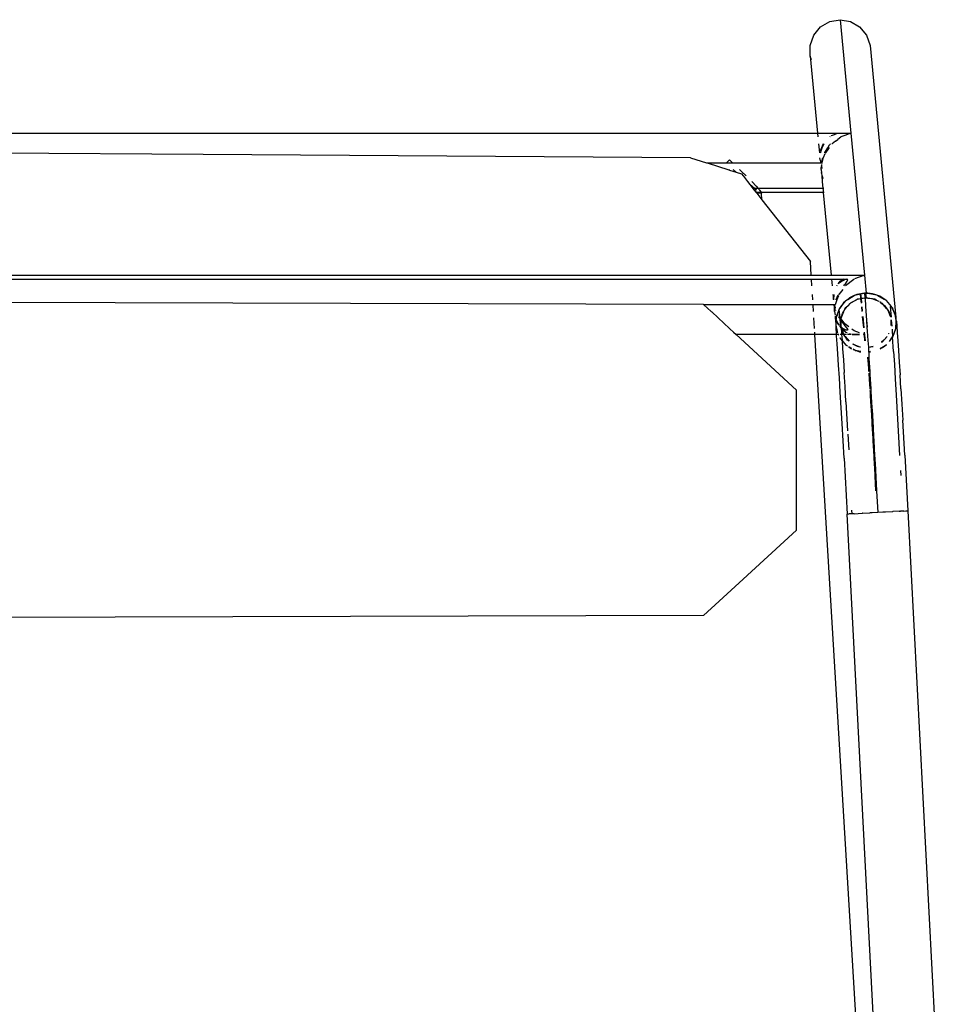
# Model space of a CAD drawing. Header units: millimetres. Extents: x 5678 to 25228, y 1791 to 30190.
# Tile 40 of 63: x 21920 to 22263, y 18573 to 18933. Entities that reach past the tile are written whole.
import ezdxf

# ---------------------------------------------------------------- set-up
doc = ezdxf.new("R2010")
doc.units = ezdxf.units.MM
doc.layers.add('furn', color=34, linetype='Continuous')

# ---------------------------------------------------------------- blocks, each defined once
blk = doc.blocks.new('ff')
for p, q in [((95927.68, 20931.63), (95960.12, 20390.46)), ((95925.62, 20455.96), (95906.47, 20821.35)), ((95929, 20822.53), (95948.15, 20457.15)), ((95995.6, 20489.5), (96001.44, 20494.86)), ((96001.44, 20494.86), (96384.23, 20495.98)), ((95988.16, 20482.65), (95995.6, 20489.5)), ((95966.87, 20463.07), (95988.16, 20482.65)), ((95966.87, 20463.07), (95966.87, 20411.1)), ((95926.3, 20456), (95925.62, 20455.96)), ((95926.73, 20435.25), (95925.62, 20455.96)), ((95927.08, 20456.04), (95926.3, 20456)), ((95927.08, 20456.04), (95928.26, 20456.1)), ((95928.85, 20456.13), (95928.26, 20456.1)), ((95928.85, 20456.13), (95931.17, 20456.25)), ((95931.25, 20456.26), (95931.17, 20456.25)), ((95931.25, 20456.26), (95933.87, 20456.4)), ((95933.87, 20456.4), (95934.93, 20456.45)), ((95934.93, 20456.45), (95936.78, 20456.55)), ((95936.78, 20456.55), (95938.84, 20456.66)), ((95937.21, 20448.47), (95936.78, 20456.55)), ((95938.84, 20456.66), (95939.7, 20456.7)), ((95942.43, 20456.85), (95939.7, 20456.7)), ((95942.43, 20456.85), (95942.52, 20456.85)), ((95945.53, 20457.01), (95942.52, 20456.85)), ((95945.53, 20457.01), (95946.27, 20457.05)), ((95946.27, 20457.05), (95946.59, 20457.06)), ((95946.27, 20457.05), (95946.34, 20455.65)), ((95946.59, 20457.06), (95947.47, 20457.11)), ((95948.15, 20457.15), (95947.47, 20457.11)), ((95949.27, 20436.44), (95948.15, 20457.15)), ((95937.64, 20440.81), (95937.21, 20448.47)), ((95937.42, 20448.48), (95937.72, 20442.89)), ((95937.72, 20442.89), (95937.73, 20442.49)), ((95928.31, 20440.95), (95928.21, 20442.82)), ((95937.64, 20440.46), (95937.64, 20440.81)), ((95938.06, 20433.12), (95937.64, 20440.46)), ((95937.73, 20442.49), (95938.08, 20436.28)), ((95938.08, 20436.28), (95938.1, 20435.68)), ((95938.1, 20435.68), (95938.44, 20429.93)), ((95949.27, 20436.44), (95949.99, 20423.5)), ((95926.73, 20435.25), (95927.46, 20422.32)), ((95929.13, 20426.23), (95928.62, 20435.41)), ((95938.07, 20432.6), (95938.06, 20433.12)), ((95938.48, 20425.66), (95938.07, 20432.6)), ((95947.88, 20427.45), (95947.55, 20433.3)), ((95938.44, 20429.93), (95938.47, 20429.14)), ((95938.47, 20429.14), (95938.79, 20423.91)), ((95929.9, 20412.94), (95929.13, 20426.23)), ((95938.5, 20424.97), (95938.48, 20425.66)), ((95938.88, 20418.49), (95938.5, 20424.97)), ((95948.57, 20415.51), (95947.95, 20426.21)), ((95927.81, 20416.29), (95927.46, 20422.32)), ((95938.79, 20423.91), (95938.82, 20422.95)), ((95938.82, 20422.95), (95939.12, 20418.32)), ((95949.99, 20423.5), (95950.67, 20411.83)), ((95938.91, 20417.64), (95938.88, 20418.49)), ((95939.28, 20411.67), (95938.91, 20417.64)), ((95939.12, 20418.32), (95939.16, 20417.19)), ((95928.14, 20410.64), (95927.81, 20416.29)), ((95939.16, 20417.19), (95939.43, 20413.22)), ((95948.57, 20415.51), (95948.91, 20409.76)), ((95928.14, 20410.64), (95928.46, 20405.42)), ((95930.25, 20406.98), (95929.9, 20412.94)), ((95939.33, 20410.73), (95939.28, 20411.67)), ((95939.31, 20410.68), (95939.33, 20410.73)), ((95939.65, 20405.28), (95939.31, 20410.68)), ((95939.43, 20413.22), (95939.48, 20411.93)), ((95939.48, 20411.93), (95939.54, 20411.35)), ((95939.54, 20411.35), (95939.52, 20411.29)), ((95939.56, 20410.71), (95939.71, 20408.67)), ((95939.58, 20410.71), (95939.71, 20408.67)), ((95950.67, 20411.83), (95950.99, 20406.6)), ((95989.32, 20390.46), (95966.87, 20411.1)), ((95930.59, 20401.54), (95930.25, 20406.98)), ((95939.71, 20408.67), (95939.78, 20407.25)), ((95939.78, 20407.25), (95939.96, 20404.86)), ((95948.91, 20409.76), (95949.23, 20404.53)), ((95950.99, 20406.6), (95951.28, 20401.86)), ((95928.75, 20400.68), (95928.46, 20405.42)), ((95939.72, 20404.2), (95939.65, 20405.28)), ((95939.7, 20404.15), (95939.72, 20404.2)), ((95940.01, 20399.38), (95939.7, 20404.15)), ((95939.96, 20404.86), (95939.94, 20404.8)), ((95939.98, 20404.19), (95940.04, 20403.21)), ((95940.01, 20404.19), (95940.04, 20403.21)), ((95940.04, 20403.21), (95940.2, 20401.48)), ((95949.53, 20399.87), (95949.23, 20404.53)), ((95929.03, 20396.46), (95928.75, 20400.68)), ((95930.89, 20396.71), (95930.59, 20401.54)), ((95940.09, 20398.16), (95940.01, 20399.38)), ((95940.2, 20401.48), (95940.39, 20398.93)), ((95940.2, 20401.48), (95940.27, 20399.84)), ((95940.27, 20399.84), (95940.35, 20398.83)), ((95949.8, 20395.83), (95949.53, 20399.87)), ((95951.28, 20401.86), (95951.56, 20397.64)), ((95929.27, 20392.79), (95929.03, 20396.46)), ((95930.89, 20396.71), (95931.25, 20391.34)), ((95934.29, 20394.76), (95935.81, 20395.62)), ((95934.99, 20395.33), (95934.29, 20394.76)), ((95935.87, 20395.74), (95934.99, 20395.33)), ((95939.44, 20396.82), (95940.14, 20396.94)), ((95940.13, 20397.02), (95939.48, 20396.91)), ((95940.07, 20398.11), (95940.09, 20398.16)), ((95940.13, 20397.02), (95940.07, 20398.11)), ((95940.14, 20396.94), (95940.13, 20397.02)), ((95940.24, 20395.26), (95940.14, 20396.94)), ((95943.48, 20396.88), (95943.07, 20396.91)), ((95943.08, 20396.78), (95944.39, 20396.56)), ((95944.39, 20396.56), (95943.48, 20396.88)), ((95944.39, 20396.56), (95944.96, 20396.47)), ((95945.42, 20396.2), (95944.39, 20396.56)), ((95944.96, 20396.47), (95945.42, 20396.2)), ((95945.42, 20396.2), (95945.87, 20395.95)), ((95945.86, 20396.05), (95945.42, 20396.2)), ((95946.44, 20395.64), (95947.47, 20395.06)), ((95947.5, 20395.08), (95946.47, 20395.77)), ((95950.01, 20392.75), (95949.8, 20395.83)), ((95951.56, 20397.64), (95951.8, 20393.97)), ((95929.49, 20389.73), (95929.27, 20392.79)), ((95931.74, 20392.04), (95931.25, 20391.34)), ((95931.33, 20391.56), (95931.74, 20392.04)), ((95932.44, 20393.03), (95931.74, 20392.04)), ((95931.74, 20392.04), (95932.45, 20392.86)), ((95934.53, 20392.6), (95933.31, 20391.17)), ((95934.29, 20394.76), (95933.52, 20394.12)), ((95933.52, 20394.12), (95933.85, 20394.5)), ((95933.72, 20391.84), (95934.53, 20392.6)), ((95933.85, 20394.5), (95934.29, 20394.76)), ((95934.53, 20392.6), (95935.32, 20393.33)), ((95935.01, 20393.16), (95934.53, 20392.6)), ((95935.32, 20393.33), (95935.01, 20393.16)), ((95940.25, 20395.2), (95938.51, 20394.89)), ((95938.52, 20394.93), (95940.24, 20395.26)), ((95940.25, 20395.2), (95940.24, 20395.26)), ((95940.41, 20392.63), (95940.25, 20395.2)), ((95940.65, 20389.23), (95940.41, 20392.63)), ((95940.65, 20389.23), (95940.43, 20392.63)), ((95941.34, 20392.77), (95941.64, 20389.64)), ((95941.51, 20392.8), (95941.73, 20390.46)), ((95943.18, 20395.11), (95943.32, 20395.1)), ((95943.89, 20394.88), (95943.19, 20395)), ((95943.32, 20395.1), (95943.89, 20394.88)), ((95944.34, 20394.8), (95943.89, 20394.88)), ((95943.89, 20394.88), (95944.89, 20394.49)), ((95944.89, 20394.49), (95944.34, 20394.8)), ((95946, 20393.87), (95944.89, 20394.49)), ((95944.89, 20394.49), (95945.82, 20394.14)), ((95945.82, 20394.14), (95945.99, 20394.01)), ((95947.43, 20392.92), (95947.94, 20392.52)), ((95948.87, 20391.25), (95947.43, 20392.92)), ((95947.94, 20392.52), (95948.87, 20391.25)), ((95948, 20394.76), (95948.35, 20394.56)), ((95948.45, 20394.44), (95948.35, 20394.56)), ((95948.67, 20394.29), (95948.45, 20394.44)), ((95948.45, 20394.44), (95950.02, 20392.62)), ((95950.01, 20392.75), (95948.67, 20394.29)), ((95950.58, 20392.1), (95950.01, 20392.75)), ((95950.02, 20392.62), (95950.01, 20392.75)), ((95950.03, 20392.47), (95950.02, 20392.62)), ((95950.02, 20392.62), (95950.72, 20391.81)), ((95950.18, 20390.46), (95950.03, 20392.47)), ((95950.72, 20391.81), (95950.58, 20392.1)), ((95950.72, 20391.81), (95950.85, 20391.65)), ((95950.84, 20391.55), (95950.72, 20391.81)), ((95951.8, 20393.97), (95952.02, 20390.91)), ((95929.68, 20387.29), (95929.49, 20389.73)), ((95929.99, 20387.95), (95930.05, 20388.12)), ((95930.05, 20388.12), (95929.99, 20387.38)), ((95930.05, 20388.12), (95931.25, 20391.34)), ((95930.07, 20388.36), (95930.05, 20388.12)), ((95931.07, 20391.08), (95930.07, 20388.36)), ((95931.25, 20391.34), (95931.07, 20391.08)), ((95931.25, 20391.34), (95931.33, 20391.56)), ((95931.42, 20389.03), (95931.25, 20391.34)), ((95931.46, 20388.51), (95931.42, 20389.03)), ((95932.71, 20390.17), (95932.63, 20390.04)), ((95932.63, 20390.04), (95932.63, 20389.98)), ((95932.71, 20390.17), (95932.76, 20390.26)), ((95940.75, 20387.8), (95940.65, 20389.23)), ((95942.04, 20390.45), (95941.73, 20390.46)), ((95941.73, 20390.46), (95941.99, 20390.36)), ((95941.73, 20390.46), (95941.78, 20389.93)), ((95943.48, 20390.44), (95946.22, 20390.46)), ((95946.22, 20390.4), (95943.48, 20390.44)), ((95943.52, 20389.8), (95945.57, 20389.04)), ((95945.57, 20389.04), (95946.35, 20388.46)), ((95947.37, 20390.04), (95946.63, 20390.34)), ((95946.66, 20390.46), (95947.96, 20390.46)), ((95947.85, 20388.69), (95948.09, 20388.9)), ((95948.18, 20388.1), (95947.85, 20388.69)), ((95948.09, 20388.9), (95949.42, 20388.9)), ((95948.09, 20388.9), (95948.78, 20388.74)), ((95948.58, 20389.55), (95948.16, 20389.72)), ((95948.93, 20387.21), (95948.18, 20388.1)), ((95948.41, 20390.46), (95949.41, 20390.46)), ((95949.42, 20388.9), (95948.58, 20389.55)), ((95948.78, 20388.74), (95949.67, 20388.25)), ((95949.3, 20390.75), (95948.87, 20391.25)), ((95948.87, 20391.25), (95949.37, 20390.57)), ((95949.37, 20390.57), (95949.3, 20390.75)), ((95949.41, 20390.46), (95949.37, 20390.57)), ((95949.41, 20390.46), (95949.45, 20390.46)), ((95949.75, 20389.55), (95949.41, 20390.46)), ((95950.23, 20388.28), (95949.42, 20388.9)), ((95949.45, 20390.46), (95950.18, 20390.46)), ((95949.45, 20390.46), (95949.51, 20390.38)), ((95949.51, 20390.38), (95949.81, 20389.55)), ((95949.67, 20388.25), (95950.43, 20387.45)), ((95950.23, 20388.28), (95949.75, 20389.55)), ((95949.81, 20389.55), (95950.23, 20388.28)), ((95950.23, 20389.81), (95950.18, 20390.46)), ((95950.18, 20390.46), (95950.71, 20390.46)), ((95950.26, 20389.55), (95950.23, 20389.81)), ((95950.33, 20388.2), (95950.23, 20388.28)), ((95950.37, 20388.2), (95950.26, 20389.55)), ((95950.37, 20388.2), (95950.33, 20388.2)), ((95950.38, 20388.13), (95950.37, 20388.2)), ((95950.99, 20387.31), (95950.38, 20388.13)), ((95950.4, 20387.89), (95950.38, 20388.13)), ((95951.15, 20390.46), (95951.31, 20390.46)), ((95951.23, 20390.66), (95951.31, 20390.46)), ((95951.41, 20390.46), (95951.25, 20390.71)), ((95951.31, 20390.46), (95951.38, 20390.25)), ((95951.31, 20390.46), (95951.41, 20390.46)), ((95951.4, 20390.39), (95951.41, 20390.46)), ((95951.61, 20390.46), (95952.06, 20390.46)), ((95951.82, 20389.55), (95951.65, 20389.89)), ((95951.68, 20389.46), (95952.01, 20388.57)), ((95951.84, 20389.5), (95951.82, 20389.55)), ((95952.01, 20388.57), (95951.84, 20389.5)), ((95952.01, 20388.57), (95952.15, 20388.2)), ((95952.08, 20388.2), (95952.01, 20388.57)), ((95952.02, 20390.91), (95952.06, 20390.46)), ((95952.06, 20390.46), (95960.12, 20390.46)), ((95952.06, 20390.46), (95952.13, 20389.55)), ((95952.21, 20387.52), (95952.08, 20388.2)), ((95952.13, 20389.55), (95952.21, 20388.47)), ((95952.15, 20388.2), (95952.21, 20388.04)), ((95952.23, 20388.2), (95952.21, 20388.47)), ((95952.21, 20388.04), (95952.23, 20388.2)), ((95952.21, 20388.04), (95952.21, 20387.52)), ((95952.31, 20386.97), (95952.21, 20388.04)), ((95960.12, 20390.46), (95989.32, 20390.46)), ((95960.12, 20390.46), (95960.17, 20389.55)), ((95960.25, 20388.22), (95960.49, 20384.28)), ((95990.31, 20389.55), (95989.32, 20390.46)), ((95991.68, 20388.29), (95990.31, 20389.55)), ((95991.78, 20388.2), (95991.68, 20388.29)), ((95996.03, 20384.28), (95991.78, 20388.2)), ((95929.83, 20385.49), (95929.68, 20387.29)), ((95929.99, 20387.38), (95929.83, 20385.49)), ((95929.83, 20385.49), (95929.99, 20384.65)), ((95929.99, 20387.38), (95929.99, 20387.95)), ((95929.99, 20384.65), (95929.99, 20387.38)), ((95929.99, 20384.12), (95929.99, 20384.65)), ((95929.99, 20384.65), (95930.19, 20383.59)), ((95931.63, 20386.27), (95931.54, 20387.39)), ((95931.77, 20385.05), (95931.63, 20386.27)), ((95931.67, 20386.91), (95931.74, 20387.19)), ((95931.77, 20385.05), (95931.67, 20386.91)), ((95931.73, 20385.03), (95931.77, 20385.05)), ((95931.77, 20387.16), (95931.77, 20385.05)), ((95940.72, 20387.74), (95940.75, 20387.8)), ((95940.93, 20385.09), (95940.72, 20387.74)), ((95940.93, 20385.09), (95940.75, 20387.75)), ((95941.04, 20383.51), (95940.93, 20385.09)), ((95941.01, 20383.51), (95940.93, 20385.09)), ((95941.8, 20387.92), (95942.2, 20383.71)), ((95941.97, 20387.94), (95942.37, 20383.74)), ((95947.45, 20387.65), (95948.97, 20386.52)), ((95949.88, 20386.06), (95948.93, 20387.21)), ((95948.97, 20386.52), (95950.39, 20384.68)), ((95950.43, 20385.21), (95949.88, 20386.06)), ((95950.39, 20384.68), (95950.19, 20383.87)), ((95950.19, 20383.87), (95950.43, 20384.51)), ((95950.43, 20384.84), (95950.39, 20384.68)), ((95950.39, 20384.68), (95950.43, 20384.63)), ((95950.4, 20387.89), (95950.4, 20387.8)), ((95950.4, 20387.8), (95950.43, 20387.73)), ((95950.43, 20387.45), (95950.43, 20387.73)), ((95950.43, 20387.45), (95950.46, 20387.42)), ((95950.43, 20387.29), (95950.46, 20387.42)), ((95950.43, 20387.29), (95950.53, 20385.26)), ((95950.43, 20385.21), (95950.43, 20387.29)), ((95950.5, 20385.11), (95950.43, 20385.21)), ((95950.43, 20384.84), (95950.43, 20385.21)), ((95950.5, 20385.11), (95950.43, 20384.84)), ((95950.43, 20384.63), (95950.77, 20384.19)), ((95950.43, 20384.51), (95950.43, 20384.63)), ((95950.46, 20387.42), (95950.93, 20386.92)), ((95950.46, 20387.42), (95950.71, 20384.78)), ((95950.53, 20385.26), (95950.5, 20385.11)), ((95950.71, 20384.78), (95950.5, 20385.11)), ((95951.29, 20383.88), (95950.71, 20384.78)), ((95950.71, 20384.78), (95950.77, 20384.19)), ((95951.17, 20386.68), (95951.46, 20386.36)), ((95951.65, 20386.41), (95951.27, 20386.93)), ((95951.46, 20386.36), (95951.9, 20385.5)), ((95951.96, 20385.67), (95951.65, 20386.41)), ((95952.21, 20385), (95951.97, 20385.61)), ((95951.99, 20385.32), (95952.19, 20384.94)), ((95952.14, 20384.05), (95952.21, 20384.79)), ((95952.21, 20385), (95952.19, 20384.94)), ((95952.19, 20384.94), (95952.21, 20384.88)), ((95952.21, 20387.52), (95952.21, 20385)), ((95952.31, 20386.97), (95952.21, 20387.52)), ((95952.21, 20385), (95952.35, 20386.52)), ((95952.21, 20384.88), (95952.21, 20384.79)), ((95952.21, 20384.79), (95952.21, 20384.21)), ((95952.36, 20386.67), (95952.31, 20386.97)), ((95952.35, 20386.52), (95952.36, 20386.67)), ((95952.56, 20384.28), (95952.35, 20386.52)), ((95939.59, 20283.06), (95929.99, 20384.12)), ((95930.19, 20383.59), (95929.99, 20384.12)), ((95931.11, 20381.11), (95930.19, 20383.59)), ((95930.19, 20383.59), (95930.36, 20382.66)), ((95930.36, 20382.66), (95931.11, 20381.11)), ((95931.33, 20380.53), (95931.11, 20381.11)), ((95931.11, 20381.11), (95931.48, 20380.35)), ((95932.19, 20380), (95931.81, 20384.03)), ((95932, 20383.82), (95931.94, 20383.89)), ((95932, 20383.82), (95932.83, 20381.59)), ((95932.69, 20381.79), (95932, 20383.82)), ((95932.83, 20381.59), (95932.69, 20381.79)), ((95932.83, 20381.59), (95932.89, 20381.41)), ((95933.33, 20380.91), (95932.83, 20381.59)), ((95932.89, 20381.41), (95933.33, 20380.91)), ((95933.33, 20380.91), (95934.73, 20379.29)), ((95934.25, 20379.65), (95933.33, 20380.91)), ((95941.26, 20379.96), (95941.01, 20383.51)), ((95942.4, 20381.7), (95942.54, 20380.19)), ((95942.54, 20381.92), (95942.7, 20380.21)), ((95947.64, 20379.53), (95948.95, 20381.07)), ((95948.95, 20381.07), (95948.56, 20380.4)), ((95949.5, 20382), (95948.95, 20381.07)), ((95948.95, 20381.07), (95949.3, 20381.48)), ((95949.3, 20381.48), (95949.5, 20382)), ((95949.5, 20382), (95950.19, 20383.87)), ((95949.9, 20382.69), (95949.5, 20382)), ((95950.19, 20383.87), (95949.9, 20382.69)), ((95950.46, 20380.13), (95950.95, 20380.82)), ((95950.77, 20384.19), (95951.2, 20383.63)), ((95950.77, 20384.19), (95951.06, 20381.12)), ((95950.95, 20380.82), (95950.87, 20380.61)), ((95951.06, 20381.12), (95950.95, 20380.82)), ((95950.95, 20380.82), (95951.13, 20381.08)), ((95951.7, 20382.85), (95951.06, 20381.12)), ((95951.13, 20381.08), (95952.12, 20383.8)), ((95951.43, 20383.33), (95951.54, 20383.19)), ((95951.54, 20383.19), (95951.7, 20382.85)), ((95951.75, 20383.16), (95951.58, 20383.43)), ((95951.79, 20383.08), (95951.7, 20382.85)), ((95951.79, 20383.08), (95951.75, 20383.16)), ((95952.03, 20383.74), (95951.79, 20383.08)), ((95952.14, 20384.05), (95952.11, 20383.95)), ((95952.12, 20383.8), (95952.11, 20383.95)), ((95952.21, 20384.21), (95952.14, 20384.05)), ((95952.48, 20381.45), (95952.47, 20381.48)), ((95952.51, 20381.02), (95952.53, 20380.96)), ((95952.62, 20383.65), (95952.56, 20384.28)), ((95952.79, 20381.92), (95952.62, 20383.22)), ((95952.62, 20380.2), (95952.78, 20381.86)), ((95952.83, 20381.37), (95952.67, 20379.55)), ((95952.78, 20381.86), (95952.79, 20381.92)), ((95952.78, 20381.86), (95952.83, 20381.37)), ((95953.02, 20379.43), (95952.83, 20381.37)), ((95960.63, 20381.92), (95960.78, 20379.43)), ((95998.41, 20382.09), (95996.03, 20384.28)), ((95998.61, 20381.92), (95998.41, 20382.09)), ((96001.32, 20379.43), (95998.61, 20381.92)), ((95931.48, 20380.35), (95931.33, 20380.53)), ((95931.74, 20380.05), (95931.48, 20380.35)), ((95931.48, 20380.35), (95931.62, 20380.06)), ((95931.62, 20380.06), (95933.53, 20377.87)), ((95933.73, 20377.74), (95933.52, 20377.99)), ((95933.53, 20377.87), (95933.73, 20377.74)), ((95933.85, 20377.6), (95933.73, 20377.74)), ((95933.73, 20377.74), (95934.36, 20377.32)), ((95934.36, 20377.32), (95933.85, 20377.6)), ((95934.73, 20379.29), (95934.25, 20379.65)), ((95936.78, 20375.96), (95934.36, 20377.32)), ((95934.36, 20377.32), (95935.95, 20376.25)), ((95934.73, 20379.29), (95935.01, 20378.96)), ((95935.57, 20378.64), (95934.73, 20379.29)), ((95935.01, 20378.96), (95935.57, 20378.64)), ((95935.57, 20378.64), (95935.96, 20378.42)), ((95935.91, 20378.38), (95935.57, 20378.64)), ((95936.38, 20378.03), (95936.26, 20378.12)), ((95937.3, 20377.67), (95936.38, 20378.03)), ((95936.87, 20377.91), (95937.3, 20377.67)), ((95937.3, 20377.67), (95937.86, 20377.36)), ((95938.31, 20377.28), (95937.3, 20377.67)), ((95937.86, 20377.36), (95938.31, 20377.28)), ((95938.31, 20377.28), (95940.43, 20376.93)), ((95938.88, 20377.06), (95938.31, 20377.28)), ((95940.43, 20376.93), (95938.88, 20377.06)), ((95941.48, 20377.14), (95941.26, 20379.96)), ((95941.3, 20379.97), (95941.3, 20380.03)), ((95941.5, 20376.89), (95941.48, 20377.14)), ((95941.56, 20376.9), (95941.53, 20377.21)), ((95941.56, 20376.9), (95942.83, 20377.12)), ((95942.83, 20377.07), (95941.57, 20376.83)), ((95942.69, 20378.64), (95942.83, 20377.12)), ((95942.83, 20377.12), (95943, 20377.15)), ((95942.83, 20377.12), (95942.83, 20377.07)), ((95943, 20377.11), (95942.83, 20377.07)), ((95942.83, 20377.07), (95943, 20375.38)), ((95942.84, 20378.83), (95943, 20377.15)), ((95944.21, 20377.34), (95943, 20377.11)), ((95943, 20377.15), (95944.21, 20377.34)), ((95943, 20377.15), (95943, 20377.11)), ((95943, 20377.11), (95943.16, 20375.41)), ((95944.21, 20377.34), (95944.28, 20377.38)), ((95944.28, 20377.38), (95944.34, 20377.39)), ((95944.34, 20377.39), (95944.68, 20377.58)), ((95944.68, 20377.58), (95946.61, 20378.68)), ((95946.61, 20378.57), (95944.68, 20377.58)), ((95947.88, 20377.4), (95945.46, 20376.02)), ((95946.84, 20378.78), (95946.61, 20378.57)), ((95947.64, 20379.53), (95947.03, 20378.96)), ((95947.03, 20378.92), (95947.19, 20379.01)), ((95947.19, 20379.01), (95947.64, 20379.53)), ((95947.21, 20376.84), (95947.88, 20377.4)), ((95948.56, 20380.4), (95947.64, 20379.53)), ((95947.88, 20377.4), (95948.72, 20378.09)), ((95948.35, 20377.66), (95947.88, 20377.4)), ((95948.72, 20378.09), (95948.35, 20377.66)), ((95950.46, 20380.13), (95948.72, 20378.09)), ((95948.72, 20378.09), (95949.46, 20378.71)), ((95949.46, 20378.71), (95950.46, 20380.13)), ((95950.87, 20380.61), (95950.46, 20380.13)), ((95951.37, 20376.13), (95952, 20377.52)), ((95952.17, 20377.48), (95951.43, 20375.67)), ((95952, 20377.52), (95952.55, 20379.43)), ((95952.18, 20377.52), (95952.17, 20377.48)), ((95952.55, 20379.43), (95952.67, 20379.55)), ((95952.66, 20379.45), (95952.55, 20379.43)), ((95952.6, 20380.02), (95952.61, 20380.1)), ((95952.67, 20379.55), (95952.66, 20379.45)), ((95952.68, 20379.43), (95952.66, 20379.45)), ((95952.66, 20379.43), (95952.68, 20379.43)), ((95952.68, 20379.43), (95953.02, 20379.43)), ((95953.02, 20379.43), (95960.78, 20379.43)), ((95953.04, 20375.66), (95953.2, 20377.48)), ((95953.2, 20377.48), (95953.2, 20377.52)), ((95953.2, 20377.48), (95953.24, 20376.93)), ((95960.78, 20379.43), (96001.32, 20379.43)), ((95960.89, 20377.52), (95961.01, 20375.66)), ((96001.44, 20379.31), (96001.32, 20379.43)), ((96001.44, 20379.31), (96272.28, 20378.52)), ((95935.95, 20376.25), (95936.78, 20375.96)), ((95937.24, 20375.7), (95936.78, 20375.96)), ((95936.78, 20375.96), (95937.81, 20375.6)), ((95937.81, 20375.6), (95937.24, 20375.7)), ((95940.47, 20375.15), (95937.81, 20375.6)), ((95937.81, 20375.6), (95938.72, 20375.29)), ((95938.72, 20375.29), (95940.47, 20375.15)), ((95940.43, 20376.93), (95941.1, 20376.81)), ((95941.3, 20376.85), (95940.43, 20376.93)), ((95941.1, 20375.05), (95940.47, 20375.15)), ((95940.47, 20375.15), (95941.26, 20375.08)), ((95941.1, 20376.81), (95941.3, 20376.85)), ((95941.26, 20375.08), (95941.1, 20376.81)), ((95941.26, 20375.08), (95941.1, 20375.05)), ((95941.73, 20368.39), (95941.1, 20375.05)), ((95941.26, 20375.08), (95941.33, 20375.09)), ((95941.3, 20376.85), (95941.5, 20376.89)), ((95941.5, 20376.83), (95941.3, 20376.85)), ((95941.65, 20375.15), (95941.33, 20375.09)), ((95941.33, 20375.09), (95941.65, 20375.07)), ((95941.5, 20376.89), (95941.56, 20376.9)), ((95941.5, 20376.83), (95941.5, 20376.89)), ((95941.57, 20376.83), (95941.5, 20376.83)), ((95941.65, 20375.15), (95941.5, 20376.83)), ((95941.57, 20376.83), (95941.56, 20376.9)), ((95941.65, 20375.07), (95944.55, 20375.59)), ((95943, 20375.38), (95941.65, 20375.15)), ((95941.65, 20375.07), (95941.65, 20375.15)), ((95943.16, 20375.41), (95943, 20375.38)), ((95944.78, 20375.7), (95943.16, 20375.41)), ((95944.55, 20375.59), (95944.78, 20375.7)), ((95944.78, 20375.7), (95945.46, 20376.02)), ((95944.96, 20375.73), (95944.78, 20375.7)), ((95945.46, 20376.02), (95944.96, 20375.73)), ((95945.46, 20376.02), (95947.21, 20376.84)), ((95949.75, 20373.77), (95951.16, 20375.66)), ((95951.16, 20375.66), (95951.34, 20375.66)), ((95953.24, 20376.93), (95953.07, 20375.66)), ((95953.38, 20375.66), (95953.24, 20376.93)), ((95941.98, 20368.49), (95945.42, 20369.81)), ((95945.51, 20369.88), (95945.7, 20370.03)), ((95945.7, 20370.03), (95948.69, 20372.33)), ((95948.08, 20370.7), (95947.86, 20370.14)), ((95947.86, 20370.14), (95948.2, 20369.95)), ((95948.75, 20371.59), (95948.08, 20370.7)), ((95948.2, 20369.95), (95949.06, 20370.17)), ((95949.08, 20369.95), (95948.2, 20369.95)), ((95948.69, 20372.33), (95948.75, 20372.42)), ((95948.95, 20371.85), (95948.75, 20371.59)), ((95949.05, 20371.98), (95948.95, 20371.85)), ((95949.33, 20372.33), (95949.05, 20371.98)), ((95949.06, 20370.17), (95949.26, 20370.28)), ((95949.3, 20369.95), (95949.08, 20369.95)), ((95949.26, 20370.28), (95949.92, 20370.63)), ((95949.73, 20369.95), (95949.3, 20369.95)), ((95949.73, 20369.95), (95949.53, 20369.8)), ((95950.68, 20370.65), (95949.73, 20369.95)), ((95951.88, 20369.95), (95949.73, 20369.95)), ((95949.92, 20370.63), (95951.4, 20371.59)), ((95951.4, 20371.59), (95950.68, 20370.65)), ((95951.82, 20372.13), (95951.79, 20372.1)), ((95951.99, 20372.35), (95951.82, 20372.13)), ((95952.06, 20369.95), (95951.88, 20369.95)), ((95953.56, 20369.95), (95952.06, 20369.95)), ((95953.61, 20369.95), (95953.56, 20369.95)), ((95953.93, 20369.95), (95953.61, 20369.95)), ((95953.93, 20369.95), (95953.7, 20372.33)), ((95953.94, 20369.79), (95953.93, 20369.95)), ((95961.35, 20369.95), (95953.93, 20369.95)), ((95961.21, 20372.33), (95961.35, 20369.95)), ((95961.35, 20369.95), (95961.36, 20369.81)), ((96003.26, 20369.95), (95961.35, 20369.95)), ((96004.27, 20369.95), (96003.26, 20369.95)), ((96504.98, 20369.95), (96004.27, 20369.95)), ((95941.98, 20368.49), (95941.73, 20368.39)), ((95946.74, 20315.66), (95941.73, 20368.39)), ((95941.99, 20368.39), (95941.73, 20368.39)), ((95945.65, 20368.39), (95941.99, 20368.39)), ((95945.92, 20368.39), (95945.65, 20368.39)), ((95949.23, 20368.39), (95945.92, 20368.39)), ((95949.49, 20368.39), (95949.23, 20368.39)), ((95952.03, 20368.39), (95949.49, 20368.39)), ((95952.24, 20368.39), (95952.03, 20368.39)), ((95953.71, 20368.39), (95952.24, 20368.39)), ((95953.77, 20368.39), (95953.71, 20368.39)), ((95954.07, 20368.39), (95953.77, 20368.39)), ((95956.99, 20337.73), (95954.07, 20368.39)), ((95961.44, 20368.39), (95954.07, 20368.39)), ((95961.44, 20368.39), (95961.75, 20363.29)), ((96003.47, 20368.39), (95961.44, 20368.39)), ((96004.38, 20368.39), (96003.47, 20368.39)), ((96506.47, 20368.39), (96004.38, 20368.39)), ((95979.76, 20340.43), (95961.75, 20363.29)), ((95979.76, 20340.43), (95979.9, 20337.92)), ((95981.71, 20337.95), (95979.76, 20340.43)), ((95956.62, 20337.73), (95956.8, 20337.73)), ((95956.99, 20337.67), (95956.99, 20337.73)), ((95956.99, 20337.73), (95980, 20337.73)), ((95957.07, 20336.82), (95956.99, 20337.67)), ((95957.13, 20336.17), (95957.07, 20336.82)), ((95979.9, 20337.92), (95980.13, 20337.93)), ((95980, 20337.73), (95979.9, 20337.92)), ((95980.03, 20337.67), (95980, 20337.73)), ((95980, 20337.73), (95980.46, 20337.73)), ((95980.13, 20337.47), (95980.09, 20337.55)), ((95980.13, 20337.93), (95981.71, 20337.95)), ((95980.13, 20337.93), (95980.46, 20337.73)), ((95980.66, 20336.82), (95980.13, 20337.47)), ((95980.46, 20337.73), (95980.56, 20337.67)), ((95980.46, 20337.73), (95981.82, 20337.73)), ((95980.81, 20336.62), (95980.66, 20336.82)), ((95981.71, 20337.95), (95981.71, 20337.92)), ((95981.71, 20337.92), (95981.82, 20337.73)), ((95981.88, 20337.73), (95981.71, 20337.92)), ((95981.73, 20336.82), (95981.92, 20336.67)), ((95981.82, 20337.73), (95981.86, 20337.67)), ((95981.82, 20337.73), (95981.88, 20337.73)), ((95981.93, 20337.67), (95981.88, 20337.73)), ((95981.9, 20337.6), (95981.93, 20337.54)), ((95982.56, 20336.85), (95981.93, 20337.67)), ((95981.93, 20337.54), (95982.56, 20336.85)), ((95982.6, 20336.82), (95982.56, 20336.85)), ((95983.11, 20336.17), (95982.6, 20336.82)), ((95956.77, 20336.17), (95956.95, 20336.17)), ((95957.13, 20336.17), (95981.21, 20336.17)), ((95957.37, 20333.68), (95957.13, 20336.17)), ((95957.57, 20331.56), (95957.37, 20333.68)), ((95981.21, 20336.17), (95980.81, 20336.62)), ((95981.92, 20335.38), (95981.21, 20336.17)), ((95981.21, 20336.17), (95982.53, 20336.17)), ((95981.92, 20336.67), (95982.53, 20336.17)), ((95983.41, 20333.81), (95981.92, 20335.38)), ((95982.53, 20336.17), (95983.41, 20335.46)), ((95982.53, 20336.17), (95983.11, 20336.17)), ((95984.27, 20334.71), (95983.11, 20336.17)), ((95983.41, 20335.46), (95984.27, 20334.71)), ((95983.53, 20333.68), (95983.41, 20333.81)), ((95985.07, 20333.68), (95984.27, 20334.71)), ((95986.66, 20331.66), (95985.07, 20333.68)), ((95957.13, 20332.33), (95957.12, 20332.52)), ((95957.13, 20332.33), (95957.2, 20332.21)), ((95957.2, 20332.21), (95957.42, 20331.42)), ((95957.37, 20331.86), (95957.2, 20332.21)), ((95957.67, 20330.55), (95957.57, 20331.56)), ((95957.67, 20330.55), (95957.67, 20330.51)), ((95957.69, 20330.27), (95957.67, 20330.51)), ((95957.67, 20330.51), (95957.69, 20330.27)), ((95957.77, 20329.43), (95957.69, 20330.27)), ((95987.29, 20329.91), (95985.65, 20331.56)), ((95986.75, 20331.56), (95986.66, 20331.66)), ((95987.35, 20330.79), (95986.75, 20331.56)), ((95988.04, 20329.19), (95987.29, 20329.91)), ((95989.37, 20330.15), (95987.35, 20330.79)), ((95989.37, 20330.15), (95990.42, 20329.19)), ((95991.77, 20329.39), (95989.37, 20330.15)), ((95957.1, 20325.1), (95957.55, 20326.7)), ((95957.66, 20326.7), (95957.19, 20324.79)), ((95957.52, 20328.63), (95957.47, 20328.75)), ((95957.68, 20328.02), (95957.52, 20328.63)), ((95957.52, 20328.29), (95957.66, 20327.8)), ((95957.55, 20326.7), (95957.58, 20326.95)), ((95957.66, 20326.7), (95957.55, 20326.7)), ((95957.61, 20327.29), (95957.66, 20327.8)), ((95957.66, 20327.8), (95957.68, 20328.02)), ((95957.88, 20326.7), (95957.66, 20326.7)), ((95957.68, 20328.02), (95957.72, 20328.38)), ((95957.8, 20329.19), (95957.72, 20328.38)), ((95957.8, 20329.19), (95957.77, 20329.43)), ((95958.03, 20326.7), (95957.88, 20326.7)), ((95958.07, 20325.92), (95958.03, 20326.7)), ((95990.65, 20326.7), (95958.03, 20326.7)), ((95958.07, 20325.92), (95958.21, 20324.79)), ((95991.86, 20325.53), (95990.65, 20326.7)), ((95992.95, 20326.7), (95990.65, 20326.7)), ((95991.77, 20329.39), (95991.79, 20329.19)), ((95992.42, 20329.19), (95991.77, 20329.39)), ((95992.95, 20326.7), (95991.86, 20325.53)), ((95999.74, 20326.87), (95992.42, 20329.19)), ((96000.29, 20326.7), (95992.95, 20326.7)), ((96000.29, 20326.7), (95999.74, 20326.87)), ((96006.23, 20324.82), (96000.29, 20326.7)), ((95955.25, 20321.71), (95956.17, 20322.93)), ((95956.39, 20322.85), (95955.33, 20321.12)), ((95956.17, 20322.93), (95956.26, 20323.14)), ((95956.38, 20323.41), (95957.01, 20324.79)), ((95956.44, 20322.93), (95956.39, 20322.85)), ((95957.01, 20324.79), (95957.1, 20325.1)), ((95957.55, 20321.19), (95958.05, 20322.72)), ((95957.99, 20322.25), (95957.93, 20321.84)), ((95958.04, 20322.89), (95958.05, 20322.94)), ((95958.08, 20322.93), (95958.04, 20322.89)), ((95958.06, 20322.81), (95958.04, 20322.89)), ((95958.05, 20322.72), (95958.06, 20322.81)), ((95958.71, 20319.6), (95958.39, 20322.94)), ((96006.23, 20324.82), (96187.26, 20323.65)), ((96187.26, 20323.65), (96298.19, 20322.93)), ((95952.43, 20318.65), (95951.57, 20317.97)), ((95952.43, 20318.65), (95953.7, 20319.6)), ((95953.7, 20319.6), (95953.76, 20319.69)), ((95954.65, 20320.01), (95954.33, 20319.6)), ((95955.33, 20321.12), (95954.65, 20320.01)), ((95954.76, 20321.04), (95955.25, 20321.71)), ((95956.66, 20319.6), (95956.79, 20319.78)), ((95956.79, 20319.78), (95957.55, 20321.19)), ((95957.06, 20319.71), (95956.98, 20319.6)), ((95957.56, 20320.94), (95957.06, 20319.71)), ((95957.93, 20321.84), (95957.56, 20320.94)), ((95946.74, 20315.66), (95948.94, 20316.51)), ((95950.74, 20273.53), (95946.74, 20315.66)), ((95949.05, 20315.66), (95946.74, 20315.66)), ((95948.94, 20316.51), (95950.43, 20317.08)), ((95950.66, 20315.66), (95949.05, 20315.66)), ((95950.52, 20317.15), (95951.57, 20317.97)), ((95952.82, 20315.66), (95950.66, 20315.66)), ((95951.7, 20315.73), (95951.24, 20315.72)), ((95952.76, 20316.14), (95951.7, 20315.73)), ((95953.87, 20316.58), (95952.76, 20316.14)), ((95954.24, 20315.66), (95952.82, 20315.66)), ((95954.02, 20316.69), (95953.87, 20316.58)), ((95956, 20315.66), (95954.24, 20315.66)), ((95954.55, 20317.08), (95954.37, 20316.95)), ((95957.03, 20315.66), (95956, 20315.66)), ((95958.15, 20315.66), (95957.03, 20315.66)), ((95958.72, 20315.66), (95958.15, 20315.66)), ((95958.97, 20315.66), (95958.72, 20315.66)), ((95959.08, 20315.66), (95958.95, 20317.08)), ((95959.08, 20315.66), (95958.97, 20315.66)), ((95961.8, 20287.07), (95959.08, 20315.66)), ((96551.67, 20315.66), (95959.08, 20315.66)), ((95961.3, 20288.44), (95961.8, 20287.07)), ((95961.8, 20287.07), (95961.81, 20283.06)), ((95940.95, 20279.3), (95939.59, 20283.06)), ((95961.81, 20283.06), (95960.49, 20279.3)), ((95943.48, 20276.23), (95940.95, 20279.3)), ((95960.49, 20279.3), (95957.98, 20276.23)), ((95946.88, 20274.23), (95943.48, 20276.23)), ((95957.98, 20276.23), (95954.6, 20274.23)), ((95950.74, 20273.53), (95946.88, 20274.23)), ((95954.6, 20274.23), (95950.74, 20273.53))]:
    blk.add_line(p, q)

msp = doc.modelspace()

# ---------------------------------------------------------------- block references
at = {"layer": 'furn', "xscale": 0.9837537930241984, "yscale": 0.9837537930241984, "zscale": 0.9837537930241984, "rotation": 180}
msp.add_blockref('ff', (116611.435, 38876.883, 0.495), dxfattribs=at)

doc.saveas('drawing.dxf')
